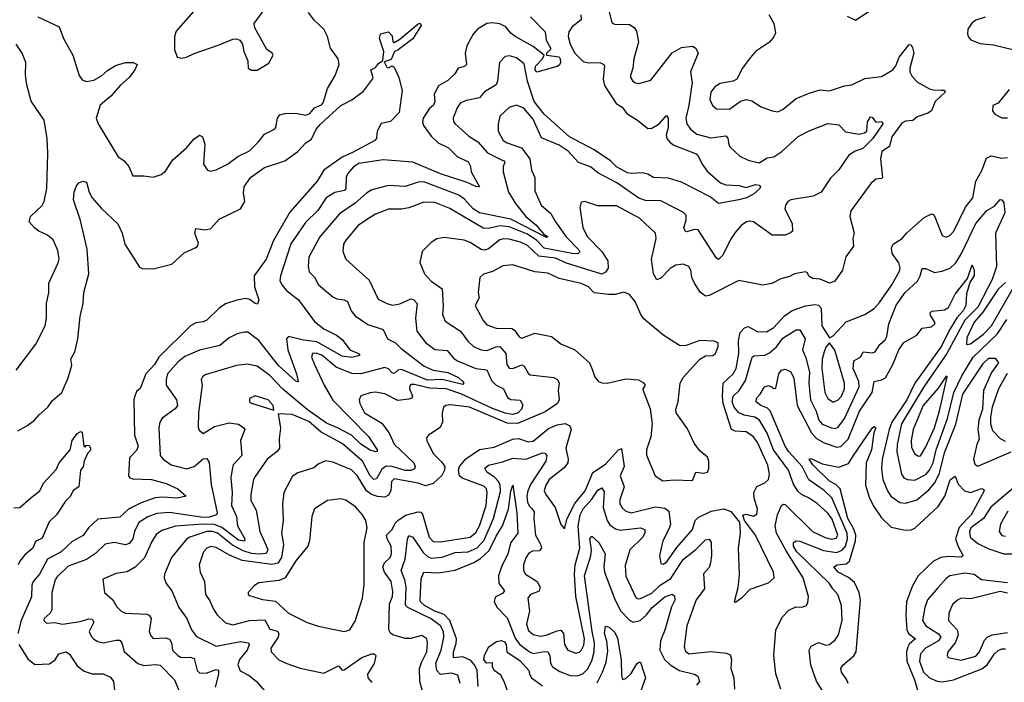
# Model space of a CAD drawing. Extents: x 1552294 to 1694791, y 811929 to 917222.
# Tile 5 of 256: x 1587834 to 1593148, y 815281 to 818856. Entities that reach past the tile are written whole.
import ezdxf

# ---------------------------------------------------------------- set-up
doc = ezdxf.new("R2010")
doc.units = 0

msp = doc.modelspace()

# ---------------------------------------------------------------- linework, layer by layer
at = {"layer": '0CON10XD'}
for points in [[(1588785.3, 818914.7), (1588678.8, 818795), (1588670.4, 818765), (1588670, 818695), (1588684, 818655), (1588705, 818648.8), (1588735, 818654.2), (1588775, 818674.4), (1588910.7, 818720.7), (1588985, 818752), (1589005, 818753.8), (1589022.5, 818745), (1589036.7, 818725), (1589043.8, 818685), (1589066.2, 818635), (1589067.5, 818595), (1589085, 818583.3), (1589115.9, 818584.1), (1589178.3, 818621.7), (1589202.5, 818665), (1589197.5, 818675), (1589168.8, 818695), (1589102.9, 818812.9), (1589098.8, 818835), (1589147.3, 818902.7)], [(1591006.9, 818935), (1591030, 818840), (1591045, 818832.5), (1591125, 818830.5), (1591150.8, 818815), (1591162.2, 818795), (1591174.6, 818735), (1591148.5, 818645), (1591143.6, 818595), (1591131.4, 818555), (1591130.8, 818545), (1591144, 818525), (1591156.7, 818515), (1591175, 818511.5), (1591240, 818530), (1591355, 818676.7), (1591405, 818705.6), (1591465, 818714), (1591482.3, 818702.3), (1591496, 818675), (1591453.5, 818575), (1591463.2, 818515), (1591458, 818482), (1591445.8, 818394.2), (1591428.6, 818325), (1591434.8, 818294.8), (1591453.5, 818265), (1591489.3, 818239.2), (1591565, 818219.2), (1591645, 818230), (1591655, 818216.2), (1591661.4, 818181.4), (1591669.3, 818169.3), (1591720.2, 818120.2), (1591765, 818098.5), (1591825, 818084.5), (1591868.5, 818111.5), (1591905, 818115.6), (1591947.1, 818145), (1592035, 818225.7), (1592095, 818257.5), (1592195, 818297.1), (1592255, 818288.8), (1592291.4, 818251.4), (1592365, 818239.3), (1592394.2, 818245), (1592405.3, 818255), (1592409.4, 818305), (1592425, 818332.2), (1592435, 818330.6), (1592455, 818302.9), (1592486.9, 818306.9), (1592491.8, 818295), (1592437.6, 818215), (1592385, 818162.2)], [(1592300, 818875), (1592345, 818854), (1592478, 818942)], [(1587932.3, 818872.3), (1588047.5, 818817.5), (1588070, 818755), (1588120.6, 818665), (1588155.6, 818555.6), (1588171.7, 818531.7), (1588195, 818523.5), (1588235, 818530.5), (1588275, 818553.3), (1588307.3, 818582.7), (1588350.6, 818609.4), (1588405, 818624.5), (1588445.7, 818625.7), (1588467.5, 818615), (1588456, 818585), (1588425.3, 818544.7), (1588377.7, 818502.3), (1588326.9, 818443.1), (1588269.2, 818395), (1588246.9, 818325), (1588258.5, 818295), (1588365, 818116.2), (1588396.4, 818096.4), (1588424, 818065), (1588445, 818013.3), (1588505, 818014.2), (1588554.1, 818005.9), (1588598.3, 818021.7), (1588620.3, 818039.7), (1588660.7, 818099.3), (1588734.2, 818165), (1588775, 818214), (1588805, 818233.3), (1588821.2, 818225), (1588832.5, 818185), (1588826.4, 818076.4), (1588847.5, 818045), (1588865, 818038.8), (1588895, 818046), (1588955, 818077.5), (1589012.1, 818117.9), (1589075, 818148.9), (1589121.4, 818195), (1589155, 818239.2), (1589210, 818265), (1589216.9, 818275), (1589225.6, 818325), (1589237.6, 818342.4), (1589265, 818350.4), (1589325, 818351.2), (1589379.2, 818340.8), (1589399.4, 818350.6), (1589425, 818380), (1589463, 818397), (1589472.5, 818407.5), (1589495.8, 818485), (1589537.1, 818555), (1589558.1, 818615), (1589552.1, 818645), (1589511.9, 818701.9), (1589495.2, 818765), (1589475, 818805.7), (1589423.8, 818853.8), (1589393.2, 818895)], [(1590591, 818871), (1590669.5, 818790.5), (1590676.1, 818745), (1590698.2, 818705), (1590698.5, 818695), (1590676.7, 818675), (1590678, 818665), (1590745, 818656.5), (1590751.8, 818645), (1590752.2, 818625), (1590747.4, 818612.6), (1590735, 818604.5), (1590625, 818573.3), (1590615.9, 818585.9), (1590618.4, 818605), (1590656.4, 818645), (1590664.4, 818665), (1590605, 818712.4), (1590508.6, 818765), (1590484.4, 818784.4), (1590458.3, 818818.3), (1590425, 818834.1), (1590385, 818838.8), (1590355, 818835.3), (1590305, 818805.4), (1590281.2, 818778.8), (1590246.9, 818715), (1590238.9, 818675), (1590245, 818614), (1590235.4, 818604.6), (1590200.8, 818595), (1590182.2, 818565), (1590145, 818528.2), (1590095, 818499.6), (1590071.4, 818455), (1590074.4, 818415), (1590068, 818395), (1590043.9, 818375), (1590011.1, 818325), (1590008.4, 818305), (1590014.2, 818285), (1590055, 818227.2), (1590092.5, 818192.5), (1590148.5, 818165), (1590195, 818118.9), (1590255, 818090), (1590267.8, 818065), (1590270.6, 818035), (1590315, 817954.3), (1590295, 817955.6), (1590248.5, 817978.5), (1590105, 818024.8), (1589955, 818087.1), (1589795, 818100.6), (1589665, 818079.8), (1589635, 818062.6), (1589604.1, 818025), (1589596.9, 818005), (1589594.1, 817945.9), (1589587.8, 817935), (1589535, 817924.7), (1589487.7, 817895), (1589442.9, 817827.1), (1589377.3, 817762.7), (1589297.3, 817647.3), (1589241.2, 817475), (1589238.9, 817448.9), (1589248.1, 817425), (1589274.5, 817395), (1589338.5, 817345), (1589425, 817227.1), (1589475, 817188.2), (1589544.4, 817154.4), (1589575, 817131.2), (1589615.8, 817075), (1589662.5, 817055), (1589670, 817045), (1589627.2, 817032.8), (1589575, 817040.3), (1589437.4, 817117.4), (1589365, 817126.6), (1589285, 817146.6), (1589274.6, 817135), (1589281.2, 817075), (1589328.5, 816945), (1589337.3, 816902.7), (1589325, 816906.2), (1589230.6, 816990.6), (1589124.6, 817125), (1589065, 817169.5), (1589045, 817170), (1589008, 817162), (1588965, 817140.5), (1588915, 817097.5), (1588805, 817072.5), (1588725, 817038.8), (1588689.8, 817010.2), (1588632.5, 816945), (1588624.6, 816915), (1588625.4, 816885), (1588680.3, 816805), (1588686.5, 816775), (1588673.4, 816756.6), (1588603.8, 816706.2), (1588590.5, 816685), (1588585.6, 816655), (1588592.3, 816505), (1588608.2, 816485), (1588650.8, 816455), (1588735, 816433.3), (1588775, 816444.7), (1588825, 816486.7), (1588845, 816488.5), (1588856.4, 816466.3), (1588867.9, 816347.9)], [(1591877.1, 818885), (1591904.2, 818835), (1591914, 818785), (1591905, 818763.3), (1591880, 818735), (1591805.7, 818684.3), (1591768.7, 818641.3), (1591735.7, 818595), (1591705, 818535.8), (1591685, 818524.4), (1591615, 818512.7), (1591585.3, 818494.7), (1591564.7, 818465), (1591558.8, 818425), (1591572.7, 818392.8), (1591594.7, 818374.7), (1591665, 818373.9), (1591725, 818417.5), (1591755, 818425.5), (1591785, 818417.8), (1591835, 818386.7), (1591895, 818364.3), (1591925, 818360), (1591955, 818374.3), (1592025, 818431.8), (1592095, 818459.6), (1592155, 818478.2), (1592205, 818472.3), (1592285, 818500), (1592325, 818504.5), (1592395, 818538.5), (1592485, 818550), (1592545.6, 818585), (1592562.2, 818607.8), (1592580.9, 818655), (1592635, 818723.3), (1592645, 818720), (1592652.5, 818705), (1592659.1, 818675), (1592637.5, 818595), (1592638.4, 818575), (1592650.5, 818550.5), (1592678.7, 818518.7), (1592745, 818483.8), (1592765, 818477.1), (1592806.9, 818476.9), (1592825.7, 818475.7), (1592828, 818465), (1592775.6, 818415), (1592755.8, 818365), (1592735, 818351.1), (1592677.9, 818332.1), (1592655, 818311.8), (1592615, 818309.6), (1592595, 818297.5), (1592541.5, 818225), (1592527.7, 818172.3), (1592486.2, 818145), (1592480, 818105), (1592491.2, 818005), (1592485, 817998.8), (1592455, 817995.8), (1592427.8, 817972.2), (1592319.4, 817825), (1592314.3, 817795), (1592338, 817705), (1592330, 817675), (1592333.3, 817635), (1592293.3, 817576.7), (1592274, 817505), (1592234.2, 817445.8), (1592205, 817434.2), (1592155, 817455.7), (1592115, 817460), (1592092.9, 817472.9), (1592085, 817490), (1592075, 817496.2), (1592015, 817485.7), (1591988.9, 817471.1), (1591941.3, 817458.7), (1591893.2, 817433.2), (1591844.2, 817424.2), (1591715, 817448.9), (1591555, 817368.4), (1591535, 817364), (1591505.8, 817385.8), (1591476.6, 817435), (1591462.1, 817465), (1591455.4, 817505.4), (1591445.8, 817525), (1591415, 817538.1), (1591375, 817531.1), (1591345, 817513.6), (1591295, 817460.8), (1591273.4, 817453.4), (1591254, 817485), (1591244.8, 817565), (1591268.9, 817675), (1591265.5, 817705), (1591180, 817785), (1591055, 817852.7), (1590955, 817851.1), (1590885, 817876), (1590865, 817872.5), (1590856.9, 817843.1), (1590872.7, 817735), (1590896.1, 817686.1), (1590975.2, 817605), (1591008.5, 817555), (1591010.3, 817515), (1590995, 817493.3), (1590975, 817483.8), (1590785, 817542.2), (1590725, 817570.5), (1590635, 817579.7), (1590575, 817638), (1590536.3, 817656.3), (1590475, 817671.5), (1590445, 817674.3), (1590425, 817668.3), (1590365, 817619.7), (1590345, 817612.2), (1590325, 817615.8), (1590265, 817653.9), (1590233.6, 817666.4), (1590125, 817681.9), (1590085.7, 817674.3), (1590055.7, 817654.3), (1590006, 817605), (1589993.9, 817546.1), (1590018.6, 817485), (1590055, 817445.5), (1590113.6, 817405), (1590119.1, 817310.9), (1590116.7, 817265), (1590130, 817230), (1590213.6, 817175), (1590251.8, 817121.8), (1590283.2, 817093.2), (1590325, 817074.7), (1590355, 817071.1), (1590405, 817091.6), (1590425, 817093.5), (1590458.4, 817055), (1590462.5, 816995), (1590475, 816975.5), (1590495, 816974.1), (1590545, 816994), (1590556.5, 816986.5), (1590578.3, 816948.3), (1590589.7, 816939.7), (1590716.6, 816926.6), (1590736, 816915), (1590745.8, 816895), (1590740, 816855), (1590745.4, 816805), (1590736.4, 816785), (1590669.6, 816740.4), (1590521.6, 816678.4), (1590465, 816680.2), (1590260.8, 816765), (1590158.9, 816778.9), (1590134.5, 816775.5), (1590120.8, 816765), (1590114.4, 816735.6), (1590115.7, 816685), (1590103.6, 816656.4), (1590040, 816615), (1590030, 816600), (1590031.4, 816585), (1590065.5, 816515), (1590110.8, 816470.8), (1590128.1, 816445), (1590126.5, 816425), (1590112.2, 816397.8), (1590066.2, 816353.8), (1590025, 816341.2), (1589985, 816356.2), (1589855, 816378.4), (1589840, 816365), (1589837.1, 816315), (1589825, 816290), (1589805, 816279.8), (1589765, 816283.8), (1589733.7, 816293.7), (1589705.2, 816315), (1589655, 816396.8), (1589625, 816428.4), (1589525, 816468.9), (1589485, 816475.8), (1589445, 816457.5), (1589422.4, 816437.6), (1589335, 816411.1), (1589307.1, 816392.9), (1589258.9, 816305), (1589252.8, 816242.8), (1589255.9, 816155), (1589246.2, 816085), (1589258.2, 816025), (1589246.2, 815955), (1589226.5, 815923.5), (1589195, 815917), (1589035, 815939), (1588966.4, 815966.4), (1588895, 816008.4), (1588866.5, 816013.5), (1588844.5, 816005), (1588826.4, 815985), (1588802.5, 815915), (1588808.9, 815875), (1588831.8, 815825), (1588836.7, 815755), (1588861.1, 815721.1), (1588879.6, 815675), (1588900.5, 815645), (1588945, 815601.8), (1588985, 815591.1), (1589074.1, 815614.1), (1589157.4, 815617.4), (1589185, 815567.9), (1589225, 815556.2), (1589233.5, 815545), (1589228.5, 815525), (1589189.1, 815465), (1589192.2, 815445), (1589232.1, 815402.1), (1589275, 815382.9)], [(1590862.7, 818882.7), (1590863.8, 818856.2), (1590815, 818818.2), (1590798.3, 818791.7), (1590794.1, 818765), (1590805.8, 818725), (1590830.7, 818675), (1590875, 818630.4), (1590903.9, 818623.9), (1590964.5, 818624.5), (1590986, 818615), (1590990.8, 818605), (1590983.9, 818535), (1590990.9, 818500.9), (1591054.1, 818404.1), (1591086.5, 818385), (1591110.6, 818350.6), (1591167.8, 818315), (1591225, 818269.4), (1591245, 818271.1), (1591284.4, 818295), (1591325, 818339.4), (1591334.2, 818325.8), (1591333.1, 818275), (1591323.2, 818235), (1591327.5, 818215), (1591342.1, 818195), (1591365, 818179.7), (1591485, 818131.9), (1591498.4, 818118.4), (1591517.2, 818077.2), (1591545, 818038.6), (1591616.6, 817976.6), (1591645, 817965.8), (1591715, 817961.1), (1591755, 817950.8), (1591805, 817966.2), (1591824.3, 817964.3), (1591832, 817955), (1591828.6, 817945), (1591795, 817915.8), (1591756, 817895), (1591715, 817883.5), (1591605, 817864.2), (1591561.3, 817901.3), (1591405, 817980), (1591335, 818001.5), (1591255, 818004.4), (1591225, 818023.3), (1591195, 818030.6), (1591135, 818026.5), (1591115, 818030.8), (1591055, 818061.8), (1591021.8, 818095), (1590935, 818153.9), (1590801.7, 818225), (1590665, 818346), (1590611.1, 818415), (1590574.6, 818525), (1590557.6, 818617.6), (1590515, 818650.4), (1590477.8, 818662.2), (1590455, 818657.1), (1590423.5, 818625), (1590412.5, 818525), (1590405.4, 818505), (1590342.8, 818467.2), (1590315, 818433.9), (1590245, 818420), (1590213.1, 818406.9), (1590195, 818381.2), (1590174.2, 818324.2), (1590176, 818305), (1590183.8, 818295), (1590257.4, 818227.4), (1590306.4, 818196.4), (1590358.1, 818138.1), (1590438.3, 818098.3), (1590448.1, 818095), (1590451.8, 818085), (1590443.7, 818065), (1590442.9, 818035), (1590472.9, 817925), (1590509.2, 817865), (1590565.7, 817795), (1590619.5, 817749.5), (1590660.6, 817700.6), (1590683.8, 817685), (1590678, 817682), (1590485, 817779.3), (1590315, 817814.5), (1590282.3, 817835), (1590235, 817887.4), (1590205, 817910), (1590015, 817981.9), (1589985, 817979.7), (1589915, 817956.6), (1589825, 817961.3), (1589735, 817938.2), (1589705, 817920.8), (1589645, 817866.5)], [(1593045, 818870), (1592995, 818854.2), (1592972.6, 818837.4), (1592951.4, 818805), (1592949.5, 818779.5), (1592955, 818762.5), (1592967.5, 818747.5), (1593015, 818728.1), (1593090.3, 818720.3), (1593215, 818690.6)], [(1587825, 816637.5), (1587873.3, 816665), (1587913.8, 816695), (1587938.8, 816725), (1587986.2, 816765), (1588010.3, 816799.7), (1588062, 816845), (1588096.2, 816923.8), (1588115, 816992.5), (1588110.9, 817025), (1588131.8, 817065), (1588147.5, 817135), (1588161.1, 817255), (1588176.7, 817325), (1588180.5, 817385), (1588207.1, 817485), (1588198.5, 817618.5), (1588162.7, 817772.7), (1588124.5, 817884.5), (1588128.5, 817925), (1588140.2, 817959.8), (1588153.8, 817976.2), (1588175, 817985.7), (1588195, 817978.8), (1588210, 817925), (1588225.6, 817895.6), (1588275, 817838), (1588364, 817755), (1588386.9, 817705), (1588401.5, 817645), (1588434.3, 817595), (1588480.5, 817520.5), (1588494.7, 817514.7), (1588555, 817511.5), (1588655, 817537.9), (1588721.1, 817598.9), (1588781.2, 817625), (1588793.1, 817635), (1588798.8, 817651.2), (1588780, 817705), (1588785, 817729.2), (1588835, 817722.7), (1588865, 817729.7), (1588909.8, 817780.2), (1589025, 817835.9), (1589049.4, 817875), (1589042.4, 817922.4), (1589046.5, 817955), (1589080.2, 818005), (1589155, 818058.3), (1589264.4, 818095.6), (1589335, 818145.4), (1589377.9, 818192.1), (1589408.8, 818211.2), (1589434.1, 818265), (1589455, 818290), (1589567.5, 818392.5), (1589625.9, 818424.1), (1589689.1, 818470.9), (1589738.5, 818535), (1589741.1, 818545), (1589730, 818585), (1589755, 818597.5), (1589770.3, 818619.7), (1589793.3, 818636.7), (1589800, 818685), (1589776.7, 818755), (1589780.7, 818779.3), (1589825, 818790), (1589845, 818770), (1589848.3, 818738.3), (1589855, 818733.3), (1589885, 818751.4), (1589985, 818833.8), (1589995, 818838), (1590000, 818825), (1589956.2, 818753.8), (1589877.2, 818692.8), (1589856.7, 818685), (1589838.8, 818641.2), (1589800.7, 818629.3), (1589815, 818600), (1589825, 818596.7), (1589845, 818607.5), (1589855, 818600), (1589880, 818545), (1589898.8, 818475), (1589882, 818355), (1589835, 818307.5), (1589784.1, 818295.9), (1589763.8, 818255), (1589760, 818215), (1589751.2, 818205), (1589629.6, 818140.4), (1589575, 818114.6), (1589475.6, 818045), (1589440.4, 817985), (1589292.2, 817817.8), (1589203.3, 817665), (1589165, 817564.4), (1589099.6, 817475), (1589100.5, 817415), (1589124.3, 817345), (1589117.8, 817322.2), (1589105, 817324.4), (1589076.9, 817346.9), (1589055, 817351.3), (1589006.5, 817343.5), (1588945, 817323.6), (1588910.3, 817299.7), (1588845, 817234.4), (1588824.6, 817225.4), (1588785, 817221.3), (1588755.5, 817205), (1588584.5, 817035.5), (1588562.5, 816995), (1588515.2, 816944.8), (1588485, 816865.5), (1588465, 816850.6), (1588454.8, 816825.2), (1588450.7, 816805), (1588453.3, 816615), (1588472.9, 816555), (1588465, 816531.8), (1588427.5, 816492.5), (1588421.5, 816395), (1588428, 816385), (1588445, 816378.5), (1588545, 816375.4), (1588625, 816353.1), (1588686.9, 816325), (1588732.5, 816285), (1588685, 816273.8), (1588605, 816280.7), (1588565, 816276.2), (1588489.7, 816250.3), (1588420.5, 816215), (1588375, 816172.9), (1588255, 816160.7), (1588204.8, 816115.2), (1588177.4, 816072.6)], [(1587815.8, 816965), (1587921.9, 817105), (1587971.4, 817205), (1587979.4, 817245), (1587978.9, 817325), (1587990.8, 817385), (1587990.8, 817435), (1588042.2, 817545), (1588046.6, 817566.6), (1588040.7, 817610.7), (1588015, 817668), (1587985, 817694.2), (1587936.7, 817715), (1587915, 817731.2), (1587885.8, 817765), (1587892.9, 817795), (1587955, 817854.4), (1587965.5, 817875), (1587981.1, 817945), (1587985.3, 818135), (1587982.6, 818215), (1587965.4, 818315), (1587896.3, 818416.3), (1587873, 818505), (1587866.3, 818556.3), (1587867.3, 818625), (1587848.1, 818675), (1587815.1, 818725.1)], [(1593175, 818480), (1593115, 818406.7), (1593086.7, 818393.3), (1593084, 818364), (1593096.2, 818346.2), (1593135, 818326.2), (1593165, 818327.5)], [(1592385, 818162.2), (1592342.8, 818147.2), (1592309.5, 818125), (1592255, 818046.2), (1592209.5, 818000.5), (1592158.8, 817925), (1592116.7, 817905), (1591995.4, 817884.6), (1591980, 817875), (1591966.7, 817855), (1591963.6, 817835), (1592003.8, 817755), (1592004.2, 817715.8), (1591994.3, 817705.7), (1591965.7, 817694.3), (1591895, 817693.3), (1591795, 817766.5), (1591775, 817770), (1591756.2, 817765), (1591727.8, 817745), (1591695, 817708.1), (1591670.1, 817669.9), (1591629.6, 817585), (1591605, 817562.5), (1591595, 817568.8), (1591495, 817722.5), (1591475, 817724), (1591435, 817712.2), (1591425, 817715.5), (1591418.6, 817735), (1591430.9, 817775), (1591430.2, 817800.2), (1591416.6, 817816.6), (1591375, 817837.7), (1591295, 817878.2), (1591210.7, 817880.7), (1591175, 817893.4), (1591056.1, 817976.1), (1590955, 818029.6), (1590915, 818063.1), (1590850.8, 818085), (1590795, 818147.3), (1590745, 818179.1), (1590649.5, 818219.5), (1590605, 818320), (1590555, 818379.2), (1590515, 818396), (1590475, 818382.9), (1590426, 818335), (1590416.5, 818293.5), (1590416.2, 818255), (1590443.8, 818203.8), (1590465, 818191.1), (1590542.5, 818165), (1590586.5, 818105), (1590595.5, 818045), (1590614.3, 818005), (1590615, 817933.8), (1590649.2, 817855), (1590700.6, 817810.6), (1590725.2, 817765.2), (1590783.5, 817685), (1590852.6, 817615), (1590856.8, 817603.2), (1590846.5, 817593.5), (1590815, 817594.4), (1590665, 817624.1), (1590624.7, 817664.7), (1590575, 817698.6), (1590475, 817739), (1590425, 817744.3), (1590365, 817730.2), (1590335, 817731.1), (1590155, 817838.4), (1590075, 817870.6), (1590015, 817871.8), (1589935, 817840.6), (1589895, 817833.3), (1589825, 817833.8), (1589755, 817807.7), (1589717.3, 817782.8), (1589660.5, 817745), (1589593.4, 817666.6), (1589582.2, 817645), (1589578.1, 817605), (1589595, 817564), (1589720.7, 817450.7), (1589769.1, 817349.1), (1589815, 817324.4), (1589846.2, 817316.2), (1589885, 817322.8), (1589945, 817349.6), (1589961.1, 817345), (1589978.5, 817325), (1589970.7, 817245), (1589976.9, 817175), (1590023.9, 817113.9), (1590075, 817076.2), (1590141.3, 817071.3), (1590175, 817030), (1590196.3, 817016.3), (1590295, 816974.7), (1590355, 816967.5), (1590379.7, 816909.7), (1590405, 816884.6), (1590444.7, 816864.7), (1590467.3, 816817.3), (1590485, 816807.1), (1590535, 816803.1), (1590549.1, 816779.1), (1590542.7, 816755), (1590525.1, 816734.9), (1590495, 816726.4), (1590455, 816733.3), (1590385, 816757.7), (1590215, 816838.5), (1590135, 816864.3), (1590045, 816868.6), (1589965, 816888.8), (1589945, 816887.3), (1589938.9, 816881.1), (1589938.2, 816865), (1589953.8, 816825), (1589950.6, 816815), (1589935, 816809.1), (1589875, 816801.5), (1589805, 816838.5), (1589755, 816846.5), (1589725, 816843.1), (1589675, 816826), (1589667.1, 816805), (1589669.5, 816785), (1589695, 816735.5), (1589788.7, 816678.7), (1589828.4, 816625), (1589855, 816565.4), (1589960.9, 816465), (1589969.1, 816445), (1589965, 816432.2), (1589946.6, 816423.4), (1589913.7, 816423.7), (1589845.1, 816445.1), (1589812.6, 816447.4), (1589788.7, 816431.3), (1589760.6, 816379.4), (1589745, 816374.7), (1589725, 816394.7), (1589684, 816474), (1589575, 816570.2), (1589461.5, 816631.5), (1589395, 816689.1), (1589305, 816725.3), (1589230, 816730), (1589242.1, 816652.1), (1589234.5, 816595), (1589236.5, 816545), (1589224, 816526), (1589170.4, 816485), (1589105, 816391.9), (1589096.7, 816375), (1589081.9, 816295), (1589082.2, 816262.2), (1589109.6, 816209.6), (1589130.3, 816095), (1589163.3, 816023.3), (1589174.1, 815995), (1589164.3, 815975.7), (1589128.2, 815971.8), (1589085, 815976.6), (1589041.1, 815991.1), (1588981.8, 816021.8), (1588902.5, 816085), (1588875, 816094.9), (1588845, 816094.3), (1588753.1, 816065), (1588735, 816053.8), (1588652.9, 815955), (1588615.4, 815865), (1588614.6, 815844.6), (1588624.4, 815815), (1588655, 815774), (1588692.7, 815685), (1588735.4, 815625), (1588760.8, 815565), (1588788.5, 815528.5), (1588895, 815476), (1589025, 815501.4), (1589068.6, 815495), (1589071.8, 815485), (1589061.6, 815455), (1589020.3, 815405), (1589011.3, 815375), (1589023.4, 815343.4), (1589072, 815318), (1589112.9, 815285), (1589178, 815208)], [(1590011.5, 815221.5), (1589992.9, 815285), (1589992.3, 815355), (1590002, 815388), (1590031.1, 815445), (1590035.5, 815494.5), (1590030.8, 815515), (1590005, 815533.1), (1589945, 815518.1), (1589915, 815516.9), (1589847.3, 815537.3), (1589835, 815546.7), (1589826, 815565), (1589829.3, 815705), (1589845.3, 815745), (1589848.7, 815771.3), (1589838.9, 815825), (1589803, 815875), (1589793.3, 815905), (1589802.4, 815925), (1589833.2, 815955), (1589840.5, 815975), (1589839.5, 816015), (1589816.9, 816055), (1589814.3, 816075), (1589844.8, 816105.2), (1589860.1, 816139.9), (1589875, 816154.2), (1589917.1, 816182.9), (1589985, 816201.5), (1589998.6, 816198.6), (1590008.2, 816188.2), (1590044.2, 816065), (1590065, 816040), (1590105, 816039.8), (1590265, 816063.4), (1590295, 816089.6), (1590315.8, 816125), (1590351.9, 816235), (1590357.5, 816305), (1590352.7, 816325), (1590338.6, 816338.6), (1590223, 816383), (1590207.1, 816395), (1590202.5, 816425), (1590207.5, 816445), (1590242.8, 816487.2), (1590315, 816537.4), (1590395, 816550.3), (1590495, 816593.2), (1590526.4, 816596.3), (1590577.9, 816577.9), (1590605, 816582.1), (1590688.6, 816651.4), (1590735, 816671.1), (1590777.5, 816677.5), (1590802.9, 816665), (1590810.3, 816645), (1590781.8, 816545), (1590794.7, 816485), (1590792.5, 816465), (1590771.7, 816438.3), (1590691.1, 816375), (1590673, 816345), (1590665.3, 816315), (1590672.9, 816295), (1590724.5, 816225), (1590755, 816133.3), (1590775, 816110), (1590789.2, 816165), (1590830, 816245), (1590885.2, 816315), (1590927.3, 816412.7), (1590995, 816458.8), (1591065, 816535.5), (1591082.3, 816542.3), (1591097.1, 816445), (1591075.3, 816395), (1591096.6, 816335), (1591072.2, 816265), (1591073.7, 816243.7), (1591085, 816223.3), (1591105, 816204.5), (1591135, 816195.4), (1591265, 816227.4), (1591315, 816221.4), (1591336.9, 816205), (1591345.9, 816135), (1591339.6, 816110.4), (1591305.5, 816045), (1591287.8, 815965), (1591295, 815922), (1591307.7, 815917.7), (1591325, 815928.6), (1591381.2, 816008.8), (1591464.8, 816105.2), (1591480, 816155), (1591495, 816169.6), (1591565.7, 816204.3), (1591635, 816217.3), (1591671.9, 816201.9), (1591718, 816145), (1591722.9, 816085), (1591711.9, 816005), (1591717.9, 815862.1), (1591710, 815790), (1591690, 815715), (1591697, 815713), (1591735, 815741.2), (1591775.5, 815784.5), (1591875, 815817.8), (1591905.6, 815845), (1591901.8, 815875), (1591805.2, 816075.2), (1591746, 816155), (1591737.5, 816182.5), (1591755, 816188.6), (1591795, 816178.1), (1591812.4, 816187.6), (1591816.5, 816215), (1591798.2, 816275), (1591796.8, 816305), (1591812.7, 816337.2), (1591855, 816357.3), (1591874.5, 816375), (1591880.4, 816405), (1591872.3, 816452.3), (1591815.2, 816575.2), (1591794.5, 816605), (1591755, 816631.8), (1591695, 816636.7), (1591675.3, 816645.3), (1591631.2, 816785), (1591626.9, 816825), (1591631.2, 816895), (1591685, 816946.2), (1591701, 816975), (1591715.1, 817054.9), (1591712.9, 817125), (1591722.2, 817167.8), (1591745, 817194), (1591765, 817201.6), (1591815, 817173.9), (1591865, 817172), (1591903.6, 817196.3), (1591961.2, 817258.8), (1592003.6, 817286.4), (1592075, 817311.6), (1592125, 817319.5), (1592145, 817315.6), (1592159.3, 817299.3), (1592163.6, 817205), (1592205, 817140), (1592225, 817151.2), (1592295, 817225.5), (1592395, 817265.6), (1592445, 817298.9), (1592475, 817330), (1592540.3, 817425), (1592580, 817495), (1592585.4, 817515), (1592579.6, 817545), (1592543.1, 817595), (1592539.4, 817625), (1592548.6, 817645), (1592597.1, 817675), (1592620, 817705), (1592715, 817788.5), (1592755, 817808.9), (1592765, 817805.7), (1592772.9, 817792.9), (1592812.1, 817692.1), (1592833.6, 817683.6), (1592855, 817694.2), (1592875, 817715.7), (1592938.8, 817845), (1592978, 817895), (1592994.7, 817985), (1593026.9, 818043.1), (1593051.1, 818108.9), (1593077.8, 818122.2), (1593135, 818109.7), (1593165, 818112.1)], [(1589645, 817866.5), (1589560.6, 817809.4), (1589453.4, 817685), (1589395.4, 817575), (1589390.4, 817525), (1589396.5, 817496.5), (1589425, 817466.9), (1589446.9, 817425), (1589525, 817360.6), (1589545, 817349.5), (1589585, 817344.6), (1589603.3, 817335), (1589623.1, 817285), (1589645, 817259.2), (1589712.5, 817212.5), (1589795.3, 817185.3), (1589818.5, 817135), (1589862.8, 817112.8), (1589892.4, 817082.4), (1590017.6, 816987.6), (1590065, 816965.7), (1590145, 816953.3), (1590201.5, 816925), (1590225.3, 816905), (1590231.2, 816895), (1590225, 816887.5), (1590114.6, 816914.6), (1590035, 816911.9), (1589895, 816968.1), (1589875.1, 816964.9), (1589855, 816948.2), (1589845, 816950.8), (1589825, 816973.3), (1589805, 816980.2), (1589675, 816946.2), (1589626.5, 816946.5), (1589541.5, 816981.5), (1589464.5, 817045.5), (1589435, 817057.1), (1589414.7, 817055.3), (1589409.1, 817035), (1589424.6, 816995), (1589476.8, 816885), (1589523.8, 816803.8), (1589716.6, 816606.6), (1589762.9, 816535), (1589763.3, 816526.7), (1589755.4, 816524.6), (1589725, 816533.3), (1589675, 816566.5), (1589625, 816614.5), (1589549.2, 816655), (1589489.3, 816679.3), (1589385, 816753.1), (1589253.5, 816863.5), (1589185, 816935.8), (1589115, 816987.1), (1589061.9, 816998.1), (1589005, 816990.4), (1588835, 816939.5), (1588820.6, 816929.4), (1588814.4, 816915), (1588819.1, 816885), (1588799.6, 816735), (1588797.3, 816657.3), (1588802.4, 816642.4), (1588825, 816624.2), (1588885, 816662.2), (1588965, 816681.3), (1589015, 816673.1), (1589044.3, 816655), (1589048.9, 816645), (1589026.4, 816585), (1589033.2, 816505), (1588987.1, 816455), (1588980.3, 816429.7), (1588973.1, 816385), (1588980, 816305), (1588977.5, 816235), (1589004.2, 816175), (1589010, 816125), (1589048.4, 816055), (1589047.9, 816042.1), (1589015, 816048.5), (1588925.7, 816115.7), (1588885, 816131.8), (1588825.1, 816134.9), (1588675.9, 816124.1), (1588600.6, 816099.4), (1588571.5, 816078.5), (1588545, 816036.9), (1588507, 815953), (1588458.2, 815901.8), (1588415, 815877.7), (1588355, 815869.1), (1588282.2, 815837.8), (1588291.2, 815765), (1588337, 815727), (1588358.3, 815688.3), (1588382, 815665), (1588405, 815654.4), (1588519.5, 815649.5), (1588533.3, 815643.3), (1588543.6, 815625), (1588533.1, 815555), (1588541.5, 815531.5), (1588555, 815516.9), (1588620.2, 815520.2), (1588643.3, 815513.3), (1588653.2, 815495), (1588659.7, 815455), (1588687.1, 815425), (1588705, 815414.1), (1588755, 815417.1), (1588775, 815410), (1588791.8, 815345), (1588805, 815331.5), (1588841.2, 815331.2), (1588895, 815350.4), (1588906.6, 815346.6), (1588906.8, 815325), (1588889.2, 815255)], [(1592077.3, 817032.7), (1592096.1, 816955), (1592092.5, 816895), (1592101.2, 816805), (1592133.2, 816743.2), (1592146.2, 816695), (1592165, 816674.7), (1592215, 816654.2), (1592235, 816651.2), (1592251.7, 816658.3), (1592285, 816704.6), (1592365.2, 816875), (1592362.9, 816905), (1592332.4, 816975), (1592335.2, 817014.8), (1592372.9, 817037.1), (1592385.5, 817064.5), (1592435, 817058.7), (1592450.6, 817065), (1592476.1, 817103.9), (1592505, 817129.6), (1592513.9, 817146.1), (1592525.3, 817215), (1592565, 817315.5), (1592612.8, 817385), (1592678.8, 817445), (1592694.7, 817475), (1592705, 817513.8), (1592725, 817514.4), (1592771.4, 817491.4), (1592810.4, 817499.6), (1592855, 817515.8), (1592885.8, 817544.2), (1592916.7, 817595), (1592995, 817756.4), (1593052.9, 817827.1), (1593095, 817849.4), (1593125, 817886.7), (1593135, 817884.4), (1593145, 817868), (1593151.1, 817815), (1593100.7, 817705), (1593105.3, 817525.3), (1593081.9, 817455), (1593005, 817306), (1592934.9, 817235), (1592837, 817055), (1592713.9, 816876.1), (1592593, 816675), (1592570.2, 816565), (1592567.6, 816525), (1592593.7, 816405), (1592605, 816384.5), (1592625, 816374.7), (1592665, 816372.4), (1592725, 816402), (1592745, 816425.3), (1592763.4, 816465), (1592779.5, 816535), (1592841.4, 816705), (1592875.6, 816845), (1592918.4, 816935), (1592979.3, 817035), (1593110.1, 817159.9), (1593161.5, 817238.5)], [(1591305, 816368.6), (1591365.6, 816374.4), (1591465, 816370), (1591483.3, 816415), (1591525, 816410), (1591545.8, 816415), (1591553.6, 816435), (1591554.2, 816474.2), (1591546, 816495), (1591505, 816530.9), (1591475, 816570.9), (1591438.7, 816648.7), (1591377.5, 816735), (1591375.7, 816755), (1591387.1, 816795), (1591399.1, 816895), (1591414.4, 816925), (1591504.3, 817025), (1591535, 817042.7), (1591575, 817044.6), (1591590, 817055), (1591603.8, 817093.8), (1591603.6, 817113.6), (1591581.7, 817121.7), (1591505, 817124.7), (1591425, 817096.2), (1591395, 817097.5), (1591305, 817155.4), (1591203.1, 817243.1), (1591186.5, 817265), (1591156.2, 817335), (1591125, 817372.9), (1591095, 817385.8), (1591047, 817373), (1591014.1, 817374.1), (1590935, 817382), (1590904.5, 817415), (1590865, 817433.6), (1590745, 817460), (1590685, 817487.8), (1590615, 817496), (1590495, 817534.4), (1590440.9, 817529.1), (1590385, 817497.5), (1590336.9, 817483.1), (1590318, 817465), (1590308.6, 817385), (1590314.4, 817355), (1590291.4, 817315), (1590335, 817232.5), (1590355, 817209.4), (1590405, 817192.5), (1590490.4, 817190.4), (1590505, 817181.5), (1590530, 817145), (1590545, 817137.5), (1590615, 817164.6), (1590705, 817146.9), (1590755, 817106.9), (1590830, 817075), (1590908.9, 817005), (1590924.6, 816964.6), (1590937.4, 816927.4), (1590958, 816905), (1590975, 816896.7), (1591005.5, 816895.5), (1591105, 816919.4), (1591173, 816913), (1591199.3, 816899.3), (1591210, 816885), (1591197.5, 816865), (1591198.8, 816855), (1591236.2, 816756.2), (1591247.8, 816675), (1591240, 816605), (1591217.3, 816535), (1591217.2, 816507.2), (1591264.2, 816395), (1591305, 816368.6)], [(1592203.3, 815816.7), (1592029, 815985), (1592010.3, 816015), (1592010, 816035), (1592025, 816043.8), (1592045, 816042.2), (1592172.1, 815992.1), (1592245, 815980.9), (1592274.9, 815995.1), (1592290.9, 816015), (1592302.5, 816055), (1592299.7, 816085), (1592217.1, 816277.1), (1592175.8, 816315.8), (1592093.1, 816373.1), (1592057.2, 816445), (1591984.4, 816525), (1591964.4, 816555), (1591884.8, 816745), (1591870.2, 816760.2), (1591833.8, 816775), (1591809.1, 816795), (1591811.4, 816815), (1591831.1, 816835), (1591853.9, 816876.1), (1591875, 816882.2), (1591895, 816874.2), (1591905, 816866.2), (1591915, 816868.8), (1591931.6, 816945), (1591945, 816964.7), (1591965, 816970), (1591995, 816955.5), (1592011.9, 816921.9), (1592029.7, 816775), (1592106.6, 816626.6), (1592135, 816597.1), (1592175, 816573.2), (1592245, 816550), (1592265, 816553.3), (1592305, 816593.3), (1592366, 816744), (1592435.2, 816845), (1592445.4, 816904.6), (1592487.4, 816912.6), (1592505.9, 816924.1), (1592545.9, 816995), (1592578, 817075), (1592605, 817114.5), (1592675, 817154.5), (1592705, 817191.4), (1592755, 817200), (1592772.9, 817215), (1592773.1, 817225), (1592749.4, 817260.6), (1592747.5, 817275), (1592756, 817284), (1592825, 817291.1), (1592846.3, 817303.7), (1592882, 817375), (1592949.4, 817460.6), (1592975, 817533.3), (1592984.5, 817504.5), (1592985, 817476.7), (1592962.5, 817437.5), (1592943.2, 817376.8), (1592941, 817315), (1592925.9, 817285), (1592892.4, 817247.6), (1592850.5, 817179.5), (1592809.6, 817095), (1592665.1, 816895), (1592621.1, 816805), (1592540.4, 816685), (1592525.7, 816645), (1592488, 816485), (1592485, 816433.3), (1592493.2, 816375), (1592517.1, 816315), (1592535.7, 816285.7), (1592585, 816250.4), (1592615, 816248.2), (1592675, 816265.9), (1592740.6, 816319.4), (1592771.1, 816355), (1592796.6, 816405), (1592826.8, 816525), (1592885.8, 816674.2), (1592924.8, 816835), (1593035, 817003.8), (1593065, 817030.6), (1593099.2, 817029.2), (1593115.9, 817005), (1593078, 816952), (1593035.9, 816855), (1593030, 816755), (1593010.3, 816695), (1593005.8, 816645.8), (1593012.5, 816595), (1592998.9, 816565), (1592981.9, 816485), (1592988, 816458), (1593005, 816446.9), (1593185, 816524)], [(1593155, 817437.5), (1593115, 817402.2), (1593032.3, 817277.7), (1592985.2, 817225), (1592945, 817140), (1592943.1, 817103.1), (1592965, 817107.5), (1593035, 817159.6), (1593078.3, 817205), (1593198.2, 817411.8)], [(1591942.5, 815245), (1591915, 815327.5), (1591903.5, 815425), (1591915.4, 815564.6), (1591950.6, 815635), (1591985, 815670.8), (1592022.1, 815687.9), (1592055, 815687.1), (1592080, 815695), (1592088.1, 815711.9), (1592091.5, 815745), (1592062.7, 815845), (1591970.1, 815990.1), (1591917.8, 816085), (1591911.6, 816125), (1591924, 816185), (1591945, 816235.8), (1591955, 816242.2), (1591965, 816239.6), (1592112.7, 816095), (1592181.9, 816061.9), (1592215, 816052.7), (1592241.3, 816058.7), (1592249.8, 816075), (1592219.3, 816160.7), (1592195, 816194.2), (1592138.2, 816245), (1592095.6, 816275), (1592054.2, 816294.2), (1592033, 816313), (1592010.8, 816350.8), (1591983.7, 816425), (1591902.3, 816535), (1591868.8, 816625), (1591826, 816696), (1591802, 816712), (1591743.2, 816723.2), (1591715.1, 816735.1), (1591690.4, 816765), (1591679.6, 816795), (1591685.1, 816824.9), (1591716.6, 816855), (1591750.6, 816909.4), (1591786.4, 817035), (1591796.6, 817043.4), (1591855, 817047.1), (1591880.7, 817059.3), (1591918.6, 817091.4), (1591952.8, 817137.2), (1591977.8, 817155), (1592025, 817182.5), (1592045, 817183.3), (1592072.9, 817135), (1592058.7, 817075), (1592077.3, 817032.7)], [(1592225, 816792.7), (1592252.2, 816805), (1592269.7, 816825), (1592284.7, 816864.7), (1592285.7, 816895), (1592234, 817074), (1592205, 817112.5), (1592185, 817088.8), (1592175, 817063.8), (1592165.7, 817024.3), (1592164, 816975), (1592179.8, 816845), (1592195, 816812.7), (1592225, 816792.7)], [(1593163.4, 816946.6), (1593115.8, 816865), (1593083, 816765), (1593073, 816713), (1593072.7, 816675), (1593085, 816640), (1593125, 816596.5), (1593152.7, 816582.7)], [(1592685, 816501.5), (1592695, 816503.5), (1592725, 816551.8), (1592770.7, 816655), (1592798.5, 816745), (1592840, 816930), (1592835, 816932.5), (1592791.7, 816868.3), (1592709.8, 816775), (1592655.7, 816645), (1592644.8, 816585), (1592647.2, 816547.2), (1592665, 816514.5), (1592685, 816501.5)], [(1589205, 816750), (1589202.5, 816775), (1589175, 816805.5), (1589105, 816827.3), (1589075, 816813.3), (1589074.3, 816795), (1589085, 816787.5), (1589205, 816750)], [(1587801.8, 816221.8), (1587835, 816223.8), (1587895, 816276.2), (1587942.1, 816315), (1587963.2, 816355), (1588031.5, 816428.5), (1588047.6, 816465), (1588106.5, 816535), (1588117.6, 816585), (1588145, 816623.5), (1588163.8, 816633.8), (1588171.2, 816631.2), (1588180, 816555), (1588185, 816550), (1588195, 816560), (1588208.3, 816558.3), (1588217, 816547), (1588217, 816533), (1588200, 816515), (1588182.5, 816475), (1588177, 816443), (1588162.5, 816425), (1588152.5, 816335), (1588123.6, 816316.4), (1588107.5, 816285), (1588081.7, 816258.3), (1588033.3, 816185), (1587993.1, 816146.9), (1587955, 816059.2), (1587919.3, 816040.7), (1587904.3, 816005), (1587861.7, 815968.3), (1587834.5, 815935), (1587826.2, 815915)], [(1592305.2, 815275.2), (1592298.8, 815295), (1592268.9, 815335), (1592265.8, 815355.8), (1592276.5, 815373.5), (1592335.5, 815424.5), (1592348.1, 815445), (1592371.9, 815725), (1592365.2, 815765), (1592338.8, 815818.8), (1592306.6, 815846.6), (1592251.3, 815875), (1592227.1, 815905), (1592245.3, 815914.7), (1592295, 815920), (1592311.6, 815935), (1592345.4, 816045), (1592346.8, 816075), (1592336.7, 816106.7), (1592303.3, 816165), (1592263, 816325), (1592238.2, 816348.2), (1592205, 816367), (1592115.4, 816455), (1592094.6, 816485.4), (1592105, 816488.9), (1592165, 816459.2), (1592255, 816442.7), (1592307.8, 816462.2), (1592334.6, 816505.4), (1592435, 816652), (1592445, 816660.8), (1592453.8, 816655), (1592443.1, 816626.9), (1592431.5, 816535), (1592402.4, 816465), (1592398.2, 816345), (1592419.2, 816279.2), (1592440.8, 816235), (1592485, 816167.8), (1592538.1, 816118.1), (1592615, 816102.5), (1592645, 816103.2), (1592665, 816113.1), (1592790.2, 816229.8), (1592826.2, 816285), (1592855, 816374), (1592883.3, 816393.3), (1592899.8, 816349.8), (1592933.5, 816313.5), (1592965, 816305.5), (1593025, 816326.2), (1593035, 816323.3), (1593038.6, 816315), (1592969.5, 816185), (1592946.6, 816163.4), (1592903.8, 816116.2), (1592884.6, 816055), (1592897.2, 816017.2), (1592925.8, 815964.2), (1592913.2, 815956.8), (1592845, 815959.3), (1592806, 815954), (1592765, 815934.6), (1592683.8, 815856.2), (1592651.5, 815798.5), (1592620.4, 815715), (1592615.8, 815645), (1592621.4, 815565), (1592631.1, 815545), (1592668.9, 815515), (1592635, 815487.1), (1592626.8, 815473.2), (1592620.2, 815445), (1592622.3, 815395), (1592663.5, 815295), (1592678.9, 815238.9)], [(1590211.3, 815275), (1590199.5, 815319.5), (1590165, 815330), (1590105, 815324.1), (1590084.6, 815344.6), (1590080.3, 815385), (1590108.2, 815455), (1590123.5, 815525), (1590120.7, 815555), (1590105.9, 815585), (1590055, 815624), (1589928.6, 815685), (1589916.5, 815696.5), (1589920.7, 815795), (1589913.4, 815833.4), (1589892.1, 815885), (1589914.1, 815945), (1589926.6, 816053.4), (1589935, 816072.9), (1589955, 816064.5), (1590012.2, 815982.2), (1590035, 815959.8), (1590055, 815951.6), (1590115, 815956), (1590185, 815981), (1590255, 815984.6), (1590303.9, 816006.1), (1590341.4, 816048.6), (1590391.9, 816165), (1590429.1, 816310.9), (1590427.6, 816345), (1590418.8, 816365), (1590397.2, 816387.2), (1590354.6, 816415), (1590344.1, 816435.9), (1590365, 816453.4), (1590439.9, 816470.1), (1590495, 816490.5), (1590565, 816485.6), (1590655, 816518.5), (1590667.6, 816517.6), (1590679.5, 816505), (1590673.8, 816475), (1590591.4, 816348.6), (1590576, 816315), (1590571.4, 816285), (1590575, 816252.5), (1590582.9, 816232.9), (1590598.6, 816218.6), (1590611.5, 816201.5), (1590609.1, 816165), (1590617.5, 816075), (1590645, 816026.7), (1590650, 816005), (1590639.9, 815990.1), (1590601.8, 815988.2), (1590581.9, 815978.1), (1590565, 815952), (1590552.9, 815915), (1590553.8, 815885), (1590563.8, 815865), (1590626.2, 815825), (1590643.1, 815795), (1590637, 815773), (1590591.1, 815755), (1590577.3, 815735), (1590585.7, 815665.7), (1590570, 815595), (1590580.8, 815560.8), (1590605, 815538.2), (1590645, 815530.5), (1590675, 815534.8), (1590735, 815559.7), (1590755, 815562.2), (1590769.3, 815545), (1590774.8, 815484.8), (1590791.5, 815455), (1590835, 815439.1), (1590855, 815443.3), (1590865, 815452.3), (1590879, 815481), (1590881.9, 815515), (1590836, 815745), (1590829.2, 815865), (1590831.8, 815915), (1590857.6, 816005), (1590848.9, 816125), (1590859, 816185), (1590875, 816217.8), (1590921, 816269), (1590955, 816318.2), (1590975, 816330.8), (1590988.2, 816308.2), (1590983.9, 816223.9), (1591004.3, 816155), (1591019.9, 816129.9), (1591049.9, 816109.9), (1591075, 816102.4), (1591183.9, 816113.9), (1591207.5, 816105), (1591207.3, 816087.3), (1591197.5, 816065), (1591127.7, 815995), (1591101.3, 815911.3), (1591105, 815853.8), (1591158.8, 815738.8), (1591171.7, 815731.7), (1591185, 815733.3), (1591245, 815762.2), (1591290.5, 815805), (1591348.9, 815841.1), (1591397.3, 815917.3), (1591417.4, 815945), (1591482.6, 815997.4), (1591535, 816049.5), (1591555, 816054.3), (1591566.8, 816035), (1591568.6, 815965), (1591563.2, 815925), (1591555, 815900.5), (1591525, 815866.7), (1591529.2, 815785), (1591485, 815726.7), (1591435.4, 815585), (1591420, 815475), (1591425, 815451.4), (1591445.4, 815435.4), (1591565, 815446.5), (1591648.9, 815438.9), (1591668.8, 815428.8), (1591675.9, 815405.9), (1591672.2, 815355), (1591687.5, 815305), (1591691.2, 815245)], [(1588867.9, 816347.9), (1588900.4, 816195), (1588896.2, 816185), (1588857.9, 816172.1), (1588825, 816170.2), (1588642.4, 816197.6), (1588575, 816191.1), (1588525, 816174.3), (1588477.1, 816142.9), (1588454.4, 816095.6), (1588444.7, 816055), (1588425, 816030.7), (1588405, 816022.7), (1588344.6, 816035.4), (1588295, 816026.4), (1588243.3, 815976.7), (1588195, 815944.6), (1588095, 815907.9), (1588035, 815847.9), (1588025.8, 815834.2), (1588007.5, 815765), (1588007.8, 815672.2), (1587998.5, 815655), (1587965.6, 815625), (1587965, 815614), (1587979.7, 815599.7), (1588023.4, 815603.4), (1588065, 815595.5), (1588160.3, 815609.7), (1588205, 815622.8), (1588225, 815621.9), (1588234.7, 815605), (1588210, 815555), (1588219.5, 815529.5), (1588234.7, 815514.7), (1588255, 815501.5), (1588285, 815493.3), (1588355, 815508.9), (1588375, 815507.8), (1588384.7, 815494.7), (1588397.7, 815447.8), (1588472.2, 815382.2), (1588505, 815371.1), (1588567.3, 815377.3), (1588593, 815373), (1588669.5, 815295), (1588694.2, 815234.2)], [(1590309.2, 815259.2), (1590303.4, 815345), (1590289, 815375), (1590268.3, 815398.3), (1590225, 815419.4), (1590175, 815413.1), (1590174.7, 815444.7), (1590189.9, 815490.1), (1590191.9, 815515), (1590154.8, 815615), (1590125, 815647.6), (1590075, 815664.6), (1590018.1, 815695), (1589996.4, 815715), (1589994.8, 815725), (1590001.2, 815838.8), (1590015, 815875.5), (1590095, 815871.8), (1590185, 815886.6), (1590285, 815926.7), (1590321.2, 815948.8), (1590368.5, 815991.5), (1590405, 816069.6), (1590440.6, 816125), (1590472, 816215), (1590485, 816313.3), (1590495.6, 816345.6), (1590516.8, 816195), (1590523.3, 816085), (1590485.2, 816035), (1590468.1, 815975), (1590433.6, 815905), (1590417.7, 815855), (1590419.5, 815815), (1590450.4, 815775), (1590439.5, 815760.5), (1590399.9, 815740.1), (1590394.5, 815715), (1590410.4, 815685), (1590465, 815629.6), (1590509.6, 815515), (1590533.7, 815485), (1590585, 815445.3), (1590605, 815436.7), (1590665, 815448.1), (1590685.2, 815445.2), (1590695.6, 815425.6), (1590698.9, 815385), (1590710.5, 815365), (1590748.8, 815338.8), (1590805, 815318.7), (1590845, 815316.6), (1590875, 815328), (1590898.4, 815351.6), (1590922.2, 815397.8), (1590933.9, 815446.1), (1590936.7, 815495), (1590923.4, 815555), (1590881.8, 815855), (1590917.2, 815962.8), (1590920.2, 815995), (1590911.8, 816055), (1590921.2, 816068.8), (1590960, 816035), (1590993.1, 815975), (1590986.4, 815905), (1590989.6, 815875), (1591047.1, 815725), (1591078.1, 815665), (1591125, 815616.3), (1591145, 815605.7), (1591182.1, 815615), (1591216.2, 815645), (1591248.1, 815685), (1591315, 815742.6), (1591355, 815757.1), (1591368.2, 815748.2), (1591369.1, 815725), (1591351.4, 815688.6), (1591315, 815562.5), (1591291.8, 815505), (1591289.5, 815455), (1591314.3, 815405), (1591345, 815374.8), (1591395.6, 815345.6), (1591475.4, 815325.4), (1591494.2, 815314.2), (1591502.5, 815285), (1591487.1, 815265)], [(1593220.3, 816349.7), (1593075, 816226.6), (1593035.6, 816164.4), (1592968, 816115), (1592960.7, 816095), (1592964.4, 816065), (1593005, 816030.2), (1593065, 816000.8), (1593145, 815974.7), (1593214.7, 815974.7)], [(1589585, 815554.6), (1589615.6, 815565), (1589645, 815610.6), (1589684.7, 815735), (1589692.6, 815807.4), (1589693.9, 816036.1), (1589708.9, 816115), (1589702.5, 816155), (1589685, 816184.3), (1589647.1, 816227.1), (1589594.5, 816264.5), (1589565, 816271.1), (1589495, 816261.2), (1589425, 816217.5), (1589410, 816175), (1589398.8, 816045), (1589388.8, 816015), (1589325, 815936.4), (1589266, 815844), (1589235, 815830), (1589122.4, 815817.6), (1589098.8, 815801.2), (1589066.7, 815765), (1589066.7, 815755), (1589075, 815748.8), (1589145, 815728.8), (1589215, 815719.2), (1589285.6, 815655), (1589385, 815604.5), (1589444.4, 815584.4), (1589585, 815554.6)], [(1593166.7, 816205), (1593126.9, 816135), (1593120.8, 816095), (1593134.1, 816074.1), (1593155, 816069.5)], [(1588177.4, 816072.6), (1588118.2, 816041.7), (1588057.3, 815985), (1587985, 815945.3), (1587941.9, 815865), (1587907.6, 815825), (1587899.3, 815805), (1587897.7, 815742.2), (1587841.8, 815615), (1587823.6, 815545)], [(1593165, 815818.3), (1593025, 815834.4), (1592985, 815862), (1592935, 815870.3), (1592854, 815855), (1592835, 815841.9), (1592789.4, 815790.6), (1592733, 815727), (1592718.2, 815685), (1592705.9, 815615), (1592724.1, 815585), (1592792.1, 815542.1), (1592804.7, 815525), (1592792.4, 815505), (1592722.5, 815465), (1592695.3, 815435), (1592690.6, 815395), (1592711.4, 815335), (1592743.5, 815305), (1592785, 815287.8), (1592815, 815283.4), (1592873.6, 815293.7), (1593026.9, 815353.1), (1593054.9, 815375.1), (1593095, 815434.4), (1593115, 815452.2), (1593135, 815462.1), (1593155, 815461.8)], [(1592170.2, 815230.2), (1592135, 815288.1), (1592103.5, 815373.5), (1592094.4, 815455), (1592105, 815477), (1592145, 815496.2), (1592185, 815481.8), (1592205, 815485.5), (1592235, 815509.4), (1592253, 815537), (1592273.3, 815615), (1592268.4, 815695), (1592249.6, 815755), (1592221.8, 815785), (1592203.3, 815816.7)], [(1593165, 815762.3), (1593125, 815770.4), (1592967.7, 815732.3), (1592915, 815734.3), (1592894.5, 815725), (1592868.9, 815701.1), (1592848.8, 815655), (1592846.2, 815615), (1592894.4, 815565), (1592898.1, 815535), (1592883, 815495), (1592843.8, 815445), (1592840, 815425), (1592844.2, 815415), (1592915, 815400.3), (1592995, 815421.5), (1593014.4, 815445.6), (1593041.5, 815508.5), (1593056, 815524), (1593083, 815537), (1593165, 815550.2)], [(1590950.9, 815279.1), (1590980, 815335), (1590999.9, 815390.1), (1591008.8, 815451.2), (1591003.2, 815503.2), (1590990.9, 815545), (1590995.8, 815584.2), (1591015, 815578.8), (1591045, 815550.8), (1591061.3, 815521.3), (1591079.8, 815399.8), (1591082.5, 815317.5), (1591086.8, 815296.8), (1591105, 815302.2), (1591135, 815328.8), (1591165, 815380), (1591175, 815390), (1591185, 815389.2), (1591210.8, 815305), (1591186.9, 815235)], [(1590473.4, 815213.4), (1590449.4, 815285), (1590430.5, 815320.5), (1590394.7, 815345), (1590385.8, 815365), (1590385.3, 815385.3), (1590352.9, 815385), (1590338.3, 815405), (1590342.5, 815427.5), (1590366.7, 815473.3), (1590408.2, 815501.8), (1590435, 815506.8), (1590449.8, 815499.8), (1590460.3, 815485), (1590463.1, 815445), (1590535, 815396.3), (1590582.3, 815345), (1590584.8, 815325), (1590597.1, 815305), (1590655, 815262.4)], [(1587828.9, 815485), (1587877.6, 815407.6), (1587915, 815378.1), (1587995, 815380), (1588025, 815402.7), (1588045.5, 815435), (1588085, 815445.5), (1588102.6, 815432.6), (1588145, 815370), (1588181.7, 815341.7), (1588225, 815326.5), (1588285, 815326.5), (1588325, 815309.4), (1588340.8, 815285), (1588345, 815238.1)], [(1589275, 815382.9), (1589347.4, 815357.4), (1589475, 815330.6), (1589555, 815369.2), (1589575, 815346), (1589585, 815348.6), (1589681.2, 815415), (1589735, 815435.6), (1589746.7, 815435), (1589756, 815425), (1589747, 815383), (1589711.9, 815325), (1589712.5, 815305), (1589735, 815280.8)]]:
    msp.add_lwpolyline(points, dxfattribs=at)

doc.saveas('drawing.dxf')
